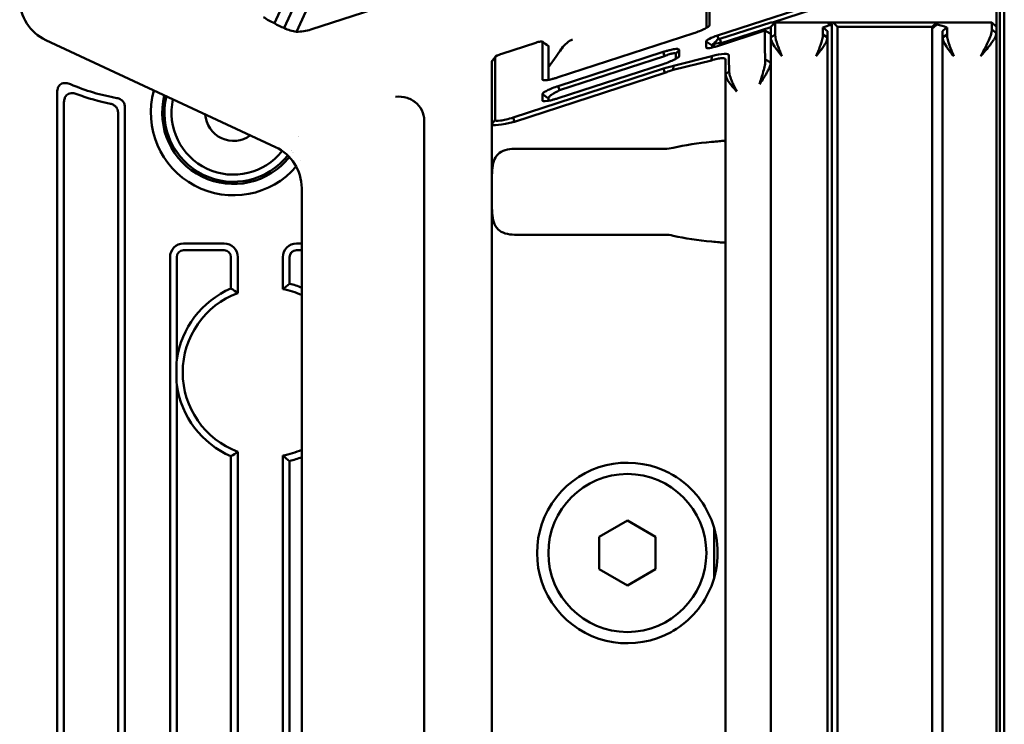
# Model space of a CAD drawing. Header units: millimetres. Extents: x 0 to 5104, y -184 to 1188.
# Tile 86 of 221: x 640 to 683, y 926 to 958. Entities that reach past the tile are written whole.
import ezdxf

# ---------------------------------------------------------------- set-up
doc = ezdxf.new("R2010")
doc.units = ezdxf.units.MM
doc.header["$LTSCALE"] = 2
doc.layers.add('Sichtbar (ISO)', color=7, linetype='Continuous', lineweight=50)

msp = doc.modelspace()

# ---------------------------------------------------------------- linework, layer by layer
at = {"layer": 'Sichtbar (ISO)'}
for p, q in [((683.13, 1106.68), (683.13, 611.58)), ((650.799, 957.489), (659.578, 976.753)), ((651.232, 957.283), (659.845, 976.181)), ((660.141, 975.482), (651.771, 957.114)), ((652.414, 957.213), (681.547, 966.679)), ((682.93, 904.358), (682.93, 964.088)), ((670.42, 956.945), (682.219, 960.779)), ((682.28, 960.592), (672.856, 957.53)), ((682.78, 960.745), (682.78, 957.33)), ((670.069, 959.28), (670.069, 957.406)), ((669.93, 957.283), (669.93, 959.093)), ((670.52, 956.806), (672.781, 957.53)), ((672.781, 957.53), (672.981, 957.53)), ((672.981, 957.53), (672.781, 957.33)), ((672.981, 957.53), (675.541, 957.53)), ((672.981, 956.988), (672.981, 957.53)), ((675.291, 957.493), (675.291, 957.505)), ((675.541, 957.53), (675.791, 957.53)), ((675.541, 957.53), (675.541, 957.524)), ((675.741, 957.33), (675.541, 957.53)), ((675.791, 957.53), (679.891, 957.53)), ((679.891, 957.53), (680.141, 957.53)), ((680.141, 957.53), (679.941, 957.33)), ((680.141, 957.53), (680.269, 957.53)), ((680.141, 957.434), (680.141, 957.528)), ((680.269, 957.53), (682.58, 957.53)), ((682.58, 957.53), (682.58, 957.212)), ((682.58, 957.53), (682.78, 957.33)), ((669.369, 957.049), (663.369, 955.099)), ((670.069, 957.406), (670.025, 957.346)), ((672.52, 957.164), (670.42, 956.482)), ((672.781, 957.32), (670.581, 956.616)), ((672.52, 956.418), (672.52, 957.164)), ((672.52, 957.164), (672.755, 957.033)), ((672.781, 957.33), (672.781, 956.86)), ((675.091, 957.307), (675.091, 956.988)), ((675.291, 956.86), (675.291, 957.143)), ((675.486, 957.444), (675.486, 910.615)), ((675.741, 957.33), (675.741, 957.33)), ((675.741, 957.33), (675.741, 910.73)), ((675.791, 957.33), (675.741, 957.33)), ((679.891, 957.33), (675.791, 957.33)), ((679.941, 957.33), (679.891, 957.33)), ((679.941, 957.33), (679.941, 957.316)), ((679.941, 957.316), (679.941, 957.263)), ((679.941, 957.263), (679.941, 910.796)), ((680.391, 957.143), (680.391, 956.86)), ((680.591, 956.988), (680.591, 957.307)), ((682.58, 957.212), (682.78, 957.054)), ((682.78, 957.054), (682.78, 957.33)), ((682.78, 957.054), (682.78, 911.005)), ((650.847, 952.006), (640.665, 956.747)), ((662.369, 956.628), (660.869, 956.141)), ((662.669, 955.002), (662.669, 956.67)), ((662.669, 956.67), (662.93, 956.483)), ((669.92, 956.412), (669.92, 956.69)), ((670.181, 956.503), (669.92, 956.69)), ((670.281, 956.584), (670.42, 956.774)), ((670.47, 956.79), (670.42, 956.945)), ((670.42, 956.774), (670.52, 956.806)), ((670.581, 956.616), (670.52, 956.806)), ((672.755, 957.033), (672.781, 957.014)), ((672.981, 956.988), (672.781, 956.86)), ((672.781, 911.199), (672.781, 956.86)), ((675.291, 956.86), (675.091, 956.988)), ((675.291, 956.86), (675.291, 911.199)), ((680.591, 956.988), (680.391, 956.86)), ((680.391, 911.199), (680.391, 956.86)), ((662.93, 956.483), (662.93, 954.985)), ((663.369, 954.71), (668.019, 956.221)), ((668.08, 956.033), (668.019, 956.221)), ((668.58, 956.131), (668.719, 956.318)), ((668.719, 956.318), (668.719, 956.04)), ((669.951, 956.39), (669.92, 956.412)), ((670.181, 956.503), (670.181, 956.415)), ((670.281, 956.44), (670.281, 956.584)), ((660.569, 955.988), (660.43, 955.8)), ((660.43, 953.019), (660.43, 955.8)), ((660.569, 955.988), (660.569, 953.207)), ((662.93, 955.539), (663.279, 956.025)), ((668.08, 956.033), (663.43, 954.523)), ((670.152, 955.848), (668.46, 955.423)), ((668.473, 955.611), (670.166, 956.035)), ((668.58, 955.917), (668.58, 956.131)), ((668.675, 955.981), (668.719, 956.04)), ((670.166, 956.035), (670.152, 955.848)), ((670.781, 955.711), (670.781, 955.886)), ((670.92, 956.074), (670.92, 955.898)), ((672.541, 955.879), (672.781, 955.758)), ((661.369, 953.318), (668.028, 955.482)), ((668.019, 955.683), (663.369, 954.172)), ((668.028, 955.482), (668.088, 955.295)), ((668.473, 955.611), (668.46, 955.423)), ((670.781, 955.711), (670.781, 955.238)), ((670.941, 955.359), (670.781, 955.238)), ((668.088, 955.295), (661.43, 953.131)), ((662.669, 955.002), (662.712, 954.971)), ((670.781, 950.501), (670.781, 955.238)), ((663.43, 954.523), (663.369, 954.71)), ((641.169, 888.94), (641.169, 954.398)), ((662.669, 954.074), (662.669, 954.353)), ((662.669, 954.353), (662.93, 954.165)), ((662.669, 954.074), (662.712, 954.044)), ((662.93, 954.165), (662.93, 954.058)), ((641.469, 890.44), (641.469, 953.955)), ((644.169, 888.94), (644.169, 953.758)), ((643.869, 890.44), (643.869, 953.51)), ((657.43, 912.987), (657.43, 953.183)), ((660.569, 953.207), (660.43, 953.019)), ((661.369, 953.318), (661.43, 953.131)), ((660.43, 950.501), (660.43, 953.019)), ((668.088, 951.933), (661.43, 951.933)), ((660.43, 949.558), (660.43, 950.501)), ((652.003, 950.194), (652.003, 892.716)), ((660.43, 918.501), (660.43, 949.558)), ((670.781, 918.501), (670.781, 949.558)), ((661.43, 948.126), (668.088, 948.126)), ((648.569, 947.735), (646.769, 947.735)), ((651.769, 947.735), (652.003, 947.735)), ((646.169, 947.135), (646.169, 888.94)), ((646.469, 947.135), (646.469, 942.594)), ((648.569, 947.435), (646.769, 947.435)), ((648.869, 947.135), (648.869, 945.746)), ((649.169, 947.135), (649.169, 945.543)), ((651.169, 945.716), (651.169, 947.135)), ((651.469, 945.957), (651.469, 947.135)), ((652.003, 947.435), (651.769, 947.435)), ((646.469, 941.465), (646.469, 888.94)), ((648.869, 938.314), (648.869, 888.94)), ((649.169, 938.516), (649.169, 888.94)), ((651.169, 888.94), (651.169, 938.344)), ((651.469, 888.94), (651.469, 938.102)), ((665.18, 934.751), (666.43, 935.473)), ((666.43, 935.473), (667.68, 934.751)), ((670.281, 932.948), (670.281, 935.111)), ((665.18, 933.308), (665.18, 934.751)), ((667.68, 934.751), (667.68, 933.308)), ((666.43, 932.586), (665.18, 933.308)), ((667.68, 933.308), (666.43, 932.586))]:
    msp.add_line(p, q, dxfattribs=at)
msp.add_circle((666.43, 934.03), 3.5, dxfattribs=at)
for centre, radius, start, end in [((645.48, 963.53), 9.5, 246.9465, 259.9329), ((648.98, 953.53), 3.659, 164.3592, 319.4255), ((645.48, 963.53), 9.8, 249.4663, 258.5207), ((648.98, 953.53), 3.159, 165.8521, 321.6014), ((648.98, 953.53), 3.059, 166.2088, 321.8222), ((648.98, 953.53), 2.744, 167.5146, 321.9376), ((648.98, 953.53), 1.25, 183.3554, 306.7072), ((648.98, 953.53), 3.059, 339.7427, 339.7429), ((648.98, 953.53), 3.059, 326.7358, 326.737), ((648.98, 953.53), 3.159, 326.5299, 326.5327), ((648.98, 953.53), 3.659, 324.4989, 324.5012), ((646.769, 947.135), 0.6, 90, 180), ((648.569, 947.135), 0.6, 0, 90), ((651.769, 947.135), 0.6, 90, 180), ((646.769, 947.135), 0.3, 90, 180), ((648.569, 947.135), 0.3, 0, 90), ((651.769, 947.135), 0.3, 90, 180), ((650.48, 942.03), 4.05, 113.4317, 171.9921), ((650.48, 942.03), 3.75, 66.0429, 79.4051), ((650.48, 942.03), 4.05, 67.9154, 75.8584), ((650.48, 942.03), 3.75, 110.4548, 249.5452), ((650.48, 942.03), 4.05, 188.0079, 246.5683), ((650.48, 942.03), 3.75, 280.5949, 293.9571), ((650.48, 942.03), 4.05, 284.1416, 292.0846), ((666.43, 934.03), 4, 65.5039, 294.4961), ((666.43, 934.03), 4, 21.4676, 59.5039), ((666.43, 934.03), 4, 300.4961, 338.5324)]:
    msp.add_arc(centre, radius, start, end, dxfattribs=at)
for centre, major_axis, ratio, start_param, end_param in [((641.51, 958.56), (-1.895, -0.643), 0.999321, 5.956143, 7.090607), ((651.937, 959.22), (2.29, 0.405), 0.818537, 3.788722, 4.054413), ((651.889, 959.184), (1.603, 1.224), 0.99144, 3.491277, 3.7313), ((675.759, 956.03), (2.598, 0), 0.57735, 1.65481, 1.751925), ((674.72, 956.03), (2.598, 0), 0.57735, 1.291584, 1.349126), ((680.269, 956.03), (2.598, 0), 0.57735, 1.570796, 1.620235), ((651.916, 959.204), (0.109, -2.099), 0.839025, 5.823172, 6.138814), ((651.806, 959.12), (1.603, 1.224), 0.99144, 4.046942, 4.371751), ((676.452, 956.03), (2.598, 0), 0.57735, 1.972588, 2.122087), ((679.23, 956.03), (2.598, 0), 0.57735, 1.019506, 1.212604), ((663.192, 955.997), (-0.498, -0.686), 0.063564, 1.658063, 2.146081), ((668.084, 955.332), (1.037, 0.336), 0.146908, 1.138593, 1.577494), ((656.428, 953.172), (-0.256, -0.989), 0.97883, 1.829369, 2.755764), ((650.001, 950.193), (1.895, 0.643), 0.999321, 5.956143, 7.090607), ((671.281, 950.03), (5.625, 0), 0.4, 1.772809, 2.09618), ((671.281, 950.03), (5.625, 0), 0.4, 4.187005, 4.510376)]:
    msp.add_ellipse(centre, major_axis=major_axis, ratio=ratio, start_param=start_param, end_param=end_param, dxfattribs=at)
for points, weights in [([(675.741, 957.33), (675.648, 957.422), (675.541, 957.524)], [1.47521972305, 1.4315712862, 1.38447104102]), ([(679.941, 957.316), (680.033, 957.417), (680.141, 957.528)], [1.41141459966, 1.37536313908, 1.33562225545])]:
    msp.add_rational_spline(points, weights, degree=2, dxfattribs=at)
for points, knots in [([(670.069, 957.406), (670.069, 957.389), (670.051, 957.366), (669.981, 957.312), (669.929, 957.281), (669.798, 957.214), (669.719, 957.179), (669.55, 957.111), (669.46, 957.078), (669.369, 957.049)], [-0.1157101, -0.1157101, -0.1157101, -0.1157101, -0.0876614, -0.0876614, -0.0583299, -0.0583299, -0.0286961, -0.0286961, 0, 0, 0, 0]), ([(675.436, 957.471), (675.443, 957.47), (675.45, 957.469), (675.465, 957.464), (675.473, 957.461), (675.483, 957.453), (675.486, 957.448), (675.486, 957.439), (675.483, 957.434), (675.473, 957.425), (675.465, 957.42), (675.45, 957.414), (675.443, 957.412), (675.436, 957.41)], [0.00502347, 0.00502347, 0.00502347, 0.00502347, 0.00750611, 0.00750611, 0.01147735, 0.01147735, 0.01544859, 0.01544859, 0.01949842, 0.01949842, 0.02354826, 0.02354826, 0.02601974, 0.02601974, 0.02601974, 0.02601974]), ([(682.08, 956.03), (682.226, 956.302), (682.275, 956.388), (682.371, 956.588), (682.382, 956.61), (682.392, 956.632), (682.404, 956.656), (682.456, 956.768), (682.497, 956.866), (682.526, 956.951), (682.562, 957.058), (682.58, 957.143), (682.58, 957.212)], [0, 0, 0, 0, 0.451774, 0.451774, 0.451774, 0.5, 0.5, 0.5, 0.723175, 0.723175, 0.723175, 1, 1, 1, 1]), ([(682.78, 957.054), (682.78, 956.995), (682.755, 956.92), (682.705, 956.829), (682.686, 956.795), (682.665, 956.76), (682.64, 956.723), (682.61, 956.676), (682.555, 956.602), (682.533, 956.573), (682.444, 956.455), (682.292, 956.274), (682.08, 956.03)], [0, 0, 0, 0, 0.275759, 0.275759, 0.275759, 0.375, 0.375, 0.375, 0.5, 0.5, 0.5, 1, 1, 1, 1]), ([(662.669, 956.67), (662.669, 956.685), (662.637, 956.689), (662.581, 956.681), (662.526, 956.673), (662.448, 956.654), (662.369, 956.628)], [0, 0, 0, 0, 0.502904, 0.502904, 0.502904, 1, 1, 1, 1]), ([(664.003, 956.778), (663.832, 956.699), (663.649, 956.552), (663.516, 956.368), (663.508, 956.356), (663.499, 956.343)], [-0.37947863, -0.37947863, -0.37947863, -0.37947863, -0.31165322, -0.31165322, -0.30698526, -0.30698526, -0.30698526, -0.30698526]), ([(669.92, 956.69), (669.92, 956.714), (669.973, 956.756), (670.067, 956.803), (670.159, 956.85), (670.289, 956.903), (670.42, 956.945)], [0, 0, 0, 0, 0.502904, 0.502904, 0.502904, 1, 1, 1, 1]), ([(670.35, 956.678), (670.32, 956.657), (670.292, 956.636), (670.242, 956.593), (670.219, 956.571), (670.189, 956.531), (670.181, 956.515), (670.181, 956.503)], [0.0158068, 0.0158068, 0.0158068, 0.0158068, 0.02752199, 0.02752199, 0.04105307, 0.04105307, 0.05439937, 0.05439937, 0.05439937, 0.05439937]), ([(673.281, 956.03), (673.205, 956.125), (673.138, 956.208), (673.084, 956.279), (673.029, 956.351), (673.012, 956.373), (672.955, 956.458), (672.84, 956.629), (672.781, 956.763), (672.781, 956.86)], [0, 0, 0, 0, 0.25, 0.25, 0.25, 0.5, 0.5, 0.5, 1, 1, 1, 1]), ([(672.981, 956.988), (672.982, 956.857), (673.036, 956.666), (673.085, 956.524), (673.11, 956.453), (673.159, 956.327), (673.178, 956.279), (673.198, 956.23), (673.232, 956.147), (673.281, 956.03)], [0, 0, 0, 0, 0.5, 0.5, 0.5, 0.75, 0.75, 0.75, 1, 1, 1, 1]), ([(674.791, 956.03), (674.888, 956.264), (674.922, 956.34), (674.987, 956.524), (675.051, 956.709), (675.09, 956.857), (675.091, 956.988)], [0, 0, 0, 0, 0.5, 0.5, 0.5, 1, 1, 1, 1]), ([(675.291, 956.86), (675.29, 956.812), (675.277, 956.754), (675.248, 956.687), (675.219, 956.62), (675.149, 956.506), (675.117, 956.458), (675.053, 956.363), (674.943, 956.22), (674.791, 956.03)], [0, 0, 0, 0, 0.25, 0.25, 0.25, 0.5, 0.5, 0.5, 1, 1, 1, 1]), ([(680.891, 956.03), (680.815, 956.125), (680.748, 956.208), (680.694, 956.279), (680.639, 956.351), (680.622, 956.373), (680.565, 956.458), (680.45, 956.629), (680.391, 956.763), (680.391, 956.86)], [0, 0, 0, 0, 0.25, 0.25, 0.25, 0.5, 0.5, 0.5, 1, 1, 1, 1]), ([(680.591, 956.988), (680.592, 956.857), (680.646, 956.666), (680.695, 956.524), (680.72, 956.453), (680.769, 956.327), (680.788, 956.279), (680.808, 956.23), (680.842, 956.147), (680.891, 956.03)], [0, 0, 0, 0, 0.5, 0.5, 0.5, 0.75, 0.75, 0.75, 1, 1, 1, 1]), ([(668.019, 956.221), (668.069, 956.237), (668.119, 956.252), (668.217, 956.28), (668.265, 956.293), (668.386, 956.322), (668.455, 956.335), (668.573, 956.352), (668.621, 956.354), (668.676, 956.35), (668.692, 956.346), (668.714, 956.335), (668.719, 956.328), (668.719, 956.318)], [-0.111739, -0.111739, -0.111739, -0.111739, -0.0959734, -0.0959734, -0.0804313, -0.0804313, -0.0552062, -0.0552062, -0.0302573, -0.0302573, -0.0151973, -0.0151973, 0, 0, 0, 0]), ([(670.42, 956.482), (670.29, 956.439), (670.16, 956.407), (670.067, 956.394), (669.974, 956.381), (669.92, 956.387), (669.92, 956.412)], [0, 0, 0, 0, 0.502904, 0.502904, 0.502904, 1, 1, 1, 1]), ([(660.869, 956.141), (660.791, 956.116), (660.713, 956.084), (660.657, 956.056), (660.601, 956.027), (660.569, 956.002), (660.569, 955.988)], [0, 0, 0, 0, 0.502904, 0.502904, 0.502904, 1, 1, 1, 1]), ([(668.719, 956.04), (668.719, 956.023), (668.701, 956.001), (668.631, 955.946), (668.579, 955.915), (668.448, 955.848), (668.369, 955.813), (668.2, 955.745), (668.11, 955.713), (668.019, 955.683)], [-0.1157101, -0.1157101, -0.1157101, -0.1157101, -0.0876614, -0.0876614, -0.0583299, -0.0583299, -0.0286961, -0.0286961, 0, 0, 0, 0]), ([(668.58, 956.131), (668.58, 956.14), (668.576, 956.147), (668.562, 956.158), (668.552, 956.162), (668.514, 956.168), (668.48, 956.165), (668.398, 956.15), (668.349, 956.137), (668.262, 956.108), (668.227, 956.095), (668.154, 956.066), (668.117, 956.05), (668.08, 956.033)], [0, 0, 0, 0, 0.01059735, 0.01059735, 0.02103722, 0.02103722, 0.03889973, 0.03889973, 0.05711319, 0.05711319, 0.06893823, 0.06893823, 0.08106251, 0.08106251, 0.08106251, 0.08106251]), ([(670.781, 955.886), (670.781, 955.908), (670.767, 955.925), (670.709, 955.944), (670.666, 955.947), (670.554, 955.941), (670.487, 955.931), (670.331, 955.898), (670.244, 955.875), (670.152, 955.848)], [0, 0, 0, 0, 0.0301363, 0.0301363, 0.0599138, 0.0599138, 0.0900683, 0.0900683, 0.120777, 0.120777, 0.120777, 0.120777]), ([(670.166, 956.035), (670.387, 956.091), (670.58, 956.125), (670.714, 956.131), (670.847, 956.138), (670.921, 956.118), (670.92, 956.074)], [0, 0, 0, 0, 0.50037, 0.50037, 0.50037, 1, 1, 1, 1]), ([(672.281, 954.787), (672.367, 955.058), (672.389, 955.114), (672.452, 955.348), (672.48, 955.45), (672.501, 955.54), (672.516, 955.621), (672.536, 955.726), (672.544, 955.81), (672.541, 955.879)], [0, 0, 0, 0, 0.5, 0.5, 0.5, 0.717196, 0.717196, 0.717196, 1, 1, 1, 1]), ([(672.781, 955.758), (672.781, 955.698), (672.762, 955.622), (672.723, 955.529), (672.71, 955.499), (672.696, 955.467), (672.679, 955.434), (672.656, 955.388), (672.615, 955.314), (672.599, 955.287), (672.536, 955.178), (672.429, 955.011), (672.281, 954.787)], [0, 0, 0, 0, 0.283266, 0.283266, 0.283266, 0.375, 0.375, 0.375, 0.5, 0.5, 0.5, 1, 1, 1, 1]), ([(668.46, 955.423), (668.4, 955.406), (668.339, 955.386), (668.215, 955.342), (668.151, 955.319), (668.088, 955.295)], [0, 0, 0, 0, 0.019945, 0.019945, 0.04021796, 0.04021796, 0.04021796, 0.04021796]), ([(670.941, 955.359), (670.944, 955.302), (670.954, 955.238), (670.974, 955.166), (670.993, 955.093), (671.039, 954.973), (671.059, 954.924), (671.1, 954.827), (671.174, 954.673), (671.281, 954.462)], [0, 0, 0, 0, 0.25, 0.25, 0.25, 0.5, 0.5, 0.5, 1, 1, 1, 1]), ([(663.369, 955.099), (663.319, 955.083), (663.269, 955.068), (663.171, 955.04), (663.123, 955.027), (663.002, 954.998), (662.933, 954.984), (662.815, 954.968), (662.767, 954.966), (662.712, 954.97), (662.696, 954.974), (662.674, 954.985), (662.669, 954.992), (662.669, 955.002)], [-0.1117389, -0.1117389, -0.1117389, -0.1117389, -0.0959735, -0.0959735, -0.0804316, -0.0804316, -0.0552066, -0.0552066, -0.0302578, -0.0302578, -0.0151975, -0.0151975, 0, 0, 0, 0]), ([(671.281, 954.462), (671.202, 954.55), (671.133, 954.627), (671.078, 954.694), (671.022, 954.76), (671.002, 954.783), (670.947, 954.86), (670.835, 955.014), (670.781, 955.14), (670.781, 955.238)], [0, 0, 0, 0, 0.25, 0.25, 0.25, 0.5, 0.5, 0.5, 1, 1, 1, 1]), ([(641.169, 954.398), (641.169, 954.464), (641.177, 954.532), (641.208, 954.638), (641.227, 954.679), (641.274, 954.746), (641.3, 954.772), (641.363, 954.814), (641.398, 954.828), (641.477, 954.846), (641.521, 954.847), (641.631, 954.835), (641.698, 954.815), (641.76, 954.788)], [-0.08917948, -0.08917948, -0.08917948, -0.08917948, -0.069287, -0.069287, -0.05598595, -0.05598595, -0.04461713, -0.04461713, -0.03328368, -0.03328368, -0.02023023, -0.02023023, -0.00000005, -0.00000005, -0.00000005, -0.00000005]), ([(662.669, 954.353), (662.669, 954.369), (662.687, 954.392), (662.757, 954.446), (662.809, 954.478), (662.94, 954.545), (663.019, 954.58), (663.188, 954.648), (663.278, 954.68), (663.369, 954.71)], [-0.1157102, -0.1157102, -0.1157102, -0.1157102, -0.0876613, -0.0876613, -0.0583297, -0.0583297, -0.028696, -0.028696, 0, 0, 0, 0]), ([(663.43, 954.523), (663.363, 954.492), (663.298, 954.459), (663.178, 954.392), (663.123, 954.357), (663.031, 954.291), (662.993, 954.26), (662.943, 954.206), (662.93, 954.182), (662.93, 954.165)], [0, 0, 0, 0, 0.02193751, 0.02193751, 0.04407417, 0.04407417, 0.06583251, 0.06583251, 0.0867519, 0.0867519, 0.0867519, 0.0867519]), ([(642.042, 954.352), (641.985, 954.374), (641.925, 954.39), (641.819, 954.399), (641.774, 954.397), (641.694, 954.377), (641.658, 954.362), (641.595, 954.318), (641.568, 954.29), (641.521, 954.22), (641.504, 954.178), (641.476, 954.076), (641.469, 954.015), (641.469, 953.955)], [0, 0, 0, 0, 0.01831226, 0.01831226, 0.03170221, 0.03170221, 0.04333265, 0.04333265, 0.05499947, 0.05499947, 0.06860373, 0.06860373, 0.08663604, 0.08663604, 0.08663604, 0.08663604]), ([(643.819, 954.176), (643.871, 954.167), (643.921, 954.15), (644.009, 954.102), (644.046, 954.073), (644.107, 954), (644.13, 953.958), (644.162, 953.863), (644.169, 953.811), (644.169, 953.758)], [-0.06018956, -0.06018956, -0.06018956, -0.06018956, -0.04443841, -0.04443841, -0.03013845, -0.03013845, -0.01579866, -0.01579866, 0, 0, 0, 0]), ([(657.03, 953.994), (656.99, 954.025), (656.947, 954.053), (656.829, 954.123), (656.751, 954.158), (656.508, 954.241), (656.31, 954.256), (656.155, 954.228)], [-0.09815763, -0.09815763, -0.09815763, -0.09815763, -0.08370067, -0.08370067, -0.05910312, -0.05910312, 0, 0, 0, 0]), ([(663.369, 954.172), (663.319, 954.156), (663.269, 954.141), (663.171, 954.113), (663.123, 954.1), (663.002, 954.071), (662.933, 954.057), (662.815, 954.041), (662.767, 954.038), (662.712, 954.043), (662.696, 954.047), (662.674, 954.058), (662.669, 954.065), (662.669, 954.074)], [-0.1117389, -0.1117389, -0.1117389, -0.1117389, -0.0959735, -0.0959735, -0.0804316, -0.0804316, -0.0552066, -0.0552066, -0.0302578, -0.0302578, -0.0151975, -0.0151975, 0, 0, 0, 0]), ([(643.869, 953.51), (643.869, 953.56), (643.863, 953.61), (643.833, 953.704), (643.81, 953.746), (643.75, 953.82), (643.713, 953.85), (643.627, 953.899), (643.579, 953.916), (643.53, 953.926)], [0, 0, 0, 0, 0.0150628, 0.0150628, 0.02949515, 0.02949515, 0.04389172, 0.04389172, 0.05906905, 0.05906905, 0.05906905, 0.05906905]), ([(660.569, 953.207), (660.568, 953.168), (660.655, 953.157), (660.803, 953.178), (660.953, 953.199), (661.159, 953.25), (661.369, 953.318)], [0, 0, 0, 0, 0.498777, 0.498777, 0.498777, 1, 1, 1, 1]), ([(670.152, 952.234), (670.157, 952.234), (670.162, 952.235), (670.29, 952.245), (670.403, 952.259), (670.58, 952.277), (670.656, 952.283), (670.757, 952.272), (670.781, 952.255), (670.781, 952.228)], [0.3476651, 0.3476651, 0.3476651, 0.3476651, 0.3490803, 0.3490803, 0.3871078, 0.3871078, 0.4248221, 0.4248221, 0.4625363, 0.4625363, 0.4625363, 0.4625363]), ([(661.43, 951.933), (661.291, 951.933), (661.147, 951.914), (660.894, 951.835), (660.785, 951.773), (660.613, 951.609), (660.554, 951.503), (660.474, 951.26), (660.454, 951.124), (660.431, 950.827), (660.429, 950.666), (660.43, 950.501)], [0.82523, 0.82523, 0.82523, 0.82523, 0.8667756, 0.8667756, 0.9083212, 0.9083212, 0.9563176, 0.9563176, 1.0043139, 1.0043139, 1.0535568, 1.0535568, 1.0535568, 1.0535568]), ([(670.781, 949.558), (670.78, 949.716), (670.783, 949.876), (670.783, 950.183), (670.78, 950.344), (670.781, 950.501)], [0.30939669, 0.30939669, 0.30939669, 0.30939669, 0.35534297, 0.35534297, 0.40128925, 0.40128925, 0.40128925, 0.40128925]), ([(660.43, 949.558), (660.429, 949.393), (660.431, 949.232), (660.454, 948.935), (660.474, 948.799), (660.554, 948.556), (660.613, 948.45), (660.785, 948.286), (660.894, 948.224), (661.147, 948.145), (661.291, 948.126), (661.43, 948.126)], [0.0467498, 0.0467498, 0.0467498, 0.0467498, 0.0959927, 0.0959927, 0.143989, 0.143989, 0.1919854, 0.1919854, 0.233531, 0.233531, 0.2750767, 0.2750767, 0.2750767, 0.2750767]), ([(670.781, 947.831), (670.781, 947.804), (670.757, 947.787), (670.656, 947.776), (670.58, 947.782), (670.403, 947.8), (670.29, 947.814), (670.162, 947.825), (670.157, 947.825), (670.152, 947.825)], [0.1595694, 0.1595694, 0.1595694, 0.1595694, 0.1972836, 0.1972836, 0.2349978, 0.2349978, 0.2730253, 0.2730253, 0.2744406, 0.2744406, 0.2744406, 0.2744406]), ([(670.152, 932.566), (670.335, 933.03), (670.43, 933.536), (670.43, 934.03), (670.43, 934.523), (670.335, 935.029), (670.152, 935.493)], [-0.1479716, -0.1479716, -0.1479716, -0.1479716, 0, 0, 0, 0.1479716, 0.1479716, 0.1479716, 0.1479716])]:
    msp.add_open_spline(points, degree=3, knots=knots, dxfattribs=at)
for points in [[(675.091, 957.307), (675.158, 957.253), (675.224, 957.198), (675.291, 957.143)], [(680.141, 957.434), (680.074, 957.377), (680.007, 957.32), (679.941, 957.263)], [(680.391, 957.143), (680.458, 957.198), (680.524, 957.253), (680.591, 957.307)], [(662.665, 956.678), (662.752, 956.615), (662.839, 956.552), (662.926, 956.489)], [(670.581, 956.616), (670.375, 956.594), (670.281, 956.583), (670.281, 956.584)], [(662.926, 956.489), (662.929, 956.487), (662.93, 956.485), (662.93, 956.483)], [(672.541, 955.879), (672.53, 956.18), (672.523, 956.359), (672.52, 956.418)], [(660.43, 955.8), (660.43, 955.803), (660.431, 955.805), (660.432, 955.807)], [(660.432, 955.807), (660.48, 955.87), (660.527, 955.934), (660.573, 955.999)], [(670.92, 955.898), (670.923, 955.839), (670.93, 955.66), (670.941, 955.359)], [(661.43, 953.131), (660.855, 952.981), (660.43, 952.94), (660.43, 953.019)], [(668.088, 951.933), (668.212, 951.933), (668.341, 951.949), (668.46, 951.976)], [(668.46, 948.083), (668.341, 948.11), (668.212, 948.126), (668.088, 948.126)], [(648.869, 945.746), (648.97, 945.68), (649.07, 945.612), (649.169, 945.543)], [(651.169, 945.716), (651.269, 945.798), (651.369, 945.878), (651.469, 945.957)], [(646.469, 942.594), (646.443, 942.215), (646.443, 941.839), (646.469, 941.465)], [(649.169, 938.516), (649.07, 938.447), (648.97, 938.38), (648.869, 938.314)], [(651.469, 938.102), (651.369, 938.181), (651.269, 938.261), (651.169, 938.344)], [(668.46, 937.476), (668.341, 937.546), (668.213, 937.613), (668.088, 937.67)], [(668.088, 930.39), (668.213, 930.446), (668.341, 930.513), (668.46, 930.583)]]:
    msp.add_open_spline(points, degree=3, dxfattribs=at)

doc.saveas('drawing.dxf')
